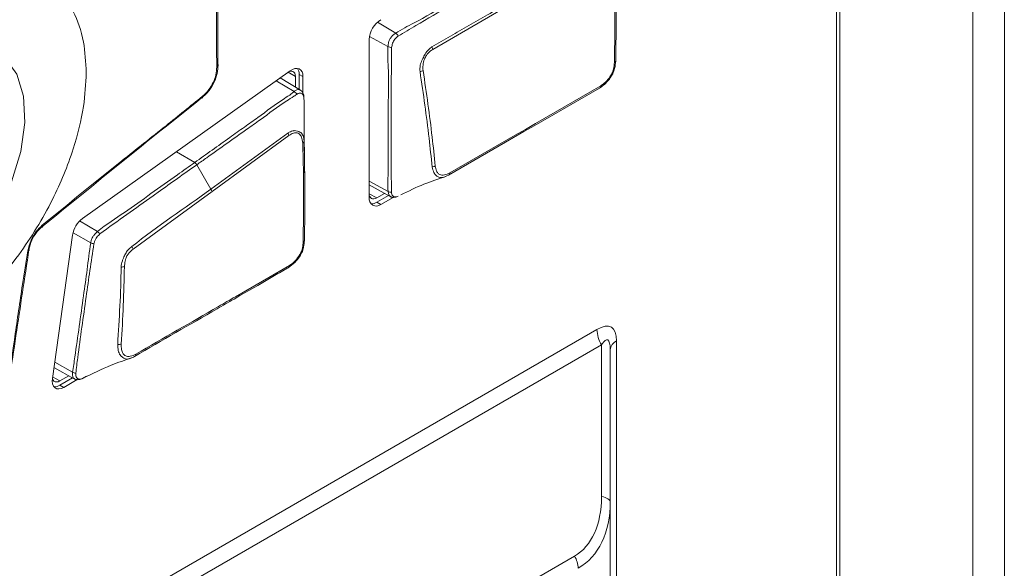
# Model space of a CAD drawing. Header units: millimetres. Extents: x 0 to 1118, y 0 to 864.
# Tile 233 of 256: x 999.03 to 1010.27, y 374.24 to 380.51. Entities that reach past the tile are written whole.
import ezdxf

# ---------------------------------------------------------------- set-up
doc = ezdxf.new("R2010")
doc.units = ezdxf.units.MM

msp = doc.modelspace()

# ---------------------------------------------------------------- linework, layer by layer
at = {"color": 7, "linetype": 'Continuous', "lineweight": 15}
for p, q in [((1010.272, 412.242), (1010.272, 363.76)), ((1009.913, 412.035), (1009.913, 363.552)), ((1008.394, 368.001), (1008.394, 408.832)), ((1001.297, 381.164), (1001.297, 379.997)), ((1003.024, 380.279), (1003.024, 378.474)), ((1002.12, 379.923), (999.752, 378.239)), ((1002.237, 379.702), (1002.007, 379.842)), ((1002.18, 379.857), (1002.18, 379.737)), ((1002.223, 379.711), (1002.223, 379.882)), ((1002.267, 379.666), (1002.267, 379.857)), ((1002.167, 379.688), (1002.202, 379.658)), ((1002.283, 378.994), (1002.282, 379.016)), ((1002.287, 378.736), (1002.285, 378.818)), ((1003.024, 378.62), (1003.263, 378.488)), ((1003.199, 378.523), (1003.111, 378.473)), ((1003.111, 378.423), (1003.243, 378.499)), ((1003.155, 378.398), (1003.297, 378.479)), ((999.637, 378.048), (999.408, 376.413)), ((1002.281, 377.955), (1002.281, 377.977)), ((1001.495, 377.344), (1002.112, 377.701)), ((1005.774, 376.738), (1005.774, 375.006)), ((999.425, 376.535), (999.657, 376.408)), ((999.594, 376.442), (999.493, 376.384)), ((999.493, 376.335), (999.638, 376.418)), ((999.538, 376.309), (999.691, 376.398)), ((999.749, 376.41), (999.795, 376.436)), ((1005.774, 375.006), (1005.774, 367.29))]:
    msp.add_line(p, q, dxfattribs=at)
at = {"color": 9, "linetype": 'Continuous', "lineweight": 0}
for p, q in [((1008.358, 367.979), (1008.358, 408.752)), ((1004.71, 380.724), (1003.749, 380.168)), ((1003.116, 380.477), (1003.325, 380.353)), ((1003.236, 380.199), (1003.027, 380.316)), ((1002.18, 379.857), (1002.099, 379.908)), ((1002.223, 379.882), (1002.267, 379.857)), ((1002.167, 379.688), (1001.962, 379.81)), ((1002.167, 379.688), (1002.167, 379.688)), ((1001.217, 378.574), (1002.096, 379.213)), ((1002.107, 379.185), (1001.23, 378.545)), ((1001.031, 378.877), (1000.823, 379)), ((1001.031, 378.877), (1001.031, 378.877)), ((1001.217, 378.574), (1001.055, 378.851)), ((1003.024, 378.664), (1003.238, 378.545)), ((1001.23, 378.545), (1000.329, 377.887)), ((1003.024, 378.52), (1003.111, 378.473)), ((1003.111, 378.423), (1003.155, 378.398)), ((999.717, 378.209), (999.922, 378.088)), ((999.845, 377.961), (999.643, 378.075)), ((985.33, 365.256), (1005.622, 376.97)), ((1005.847, 376.84), (1005.847, 367.392)), ((1005.674, 376.796), (985.382, 365.082)), ((1005.674, 375.064), (1005.674, 376.796)), ((999.434, 376.597), (999.637, 376.483)), ((999.41, 376.429), (999.493, 376.384)), ((999.493, 376.335), (999.538, 376.309)), ((987.625, 364.142), (1005.366, 374.384))]:
    msp.add_line(p, q, dxfattribs=at)
at = {"color": 7, "linetype": 'Continuous', "lineweight": 15, "flags": 128}
for points in [[(996.881, 377.61), (996.942, 377.504), (997.102, 377.348), (997.307, 377.268), (997.547, 377.267), (997.807, 377.347), (998.075, 377.501), (998.335, 377.723), (998.575, 378), (998.78, 378.317), (998.94, 378.657), (999.046, 379.002), (999.092, 379.333), (999.077, 379.633), (999, 379.885), (998.866, 380.075), (998.682, 380.194), (998.458, 380.235), (998.252, 380.208)], [(1001.283, 379.966), (1001.288, 379.969), (1001.292, 379.972), (1001.295, 379.976), (1001.298, 379.98), (1001.299, 379.984), (1001.3, 379.988), (1001.299, 379.993), (1001.297, 379.997)], [(1002.114, 379.919), (1002.118, 379.92), (1002.135, 379.921), (1002.151, 379.917), (1002.163, 379.908), (1002.173, 379.895), (1002.178, 379.878), (1002.18, 379.857)], [(1002.267, 379.857), (1002.264, 379.887), (1002.256, 379.912), (1002.242, 379.932), (1002.223, 379.945), (1002.201, 379.95), (1002.175, 379.948), (1002.148, 379.939), (1002.12, 379.923)], [(1005.651, 379.726), (1004.905, 379.296), (1004.789, 379.229)], [(1004.805, 379.255), (1004.921, 379.322), (1005.665, 379.752)], [(1001.118, 379.631), (1001.119, 379.627), (1001.12, 379.623), (1001.119, 379.619), (1001.119, 379.616), (1001.117, 379.614), (1001.115, 379.613), (1001.112, 379.612), (1001.109, 379.613)], [(1004.789, 379.229), (1004.578, 379.107), (1003.928, 378.732)], [(1003.945, 378.759), (1004.689, 379.189), (1004.805, 379.255)], [(1003.111, 378.473), (1003.094, 378.465), (1003.077, 378.461), (1003.062, 378.461), (1003.048, 378.466), (1003.037, 378.476), (1003.029, 378.489), (1003.024, 378.505), (1003.024, 378.506)], [(999.292, 378.161), (999.294, 378.155), (999.295, 378.15), (999.295, 378.146), (999.294, 378.143), (999.293, 378.141), (999.291, 378.139), (999.288, 378.139), (999.284, 378.139)], [(999.126, 377.868), (999.131, 377.869), (999.136, 377.87), (999.139, 377.872), (999.142, 377.874), (999.143, 377.876), (999.143, 377.879), (999.142, 377.881), (999.14, 377.884)], [(999.408, 376.413), (999.406, 376.379), (999.41, 376.349), (999.421, 376.324), (999.437, 376.305), (999.457, 376.295), (999.482, 376.292), (999.509, 376.297), (999.538, 376.309)], [(999.493, 376.384), (999.474, 376.375), (999.456, 376.372), (999.439, 376.374), (999.425, 376.382), (999.414, 376.394), (999.407, 376.41)]]:
    msp.add_lwpolyline(points, dxfattribs=at)
at = {"color": 9, "linetype": 'Continuous', "lineweight": 0, "flags": 128}
for points in [[(1003.276, 378.483), (1003.275, 378.483), (1003.253, 378.496), (1003.242, 378.521), (1003.238, 378.545), (1003.238, 378.545), (1003.238, 378.545)], [(999.658, 376.408), (999.644, 376.42), (999.635, 376.45), (999.637, 376.483), (999.637, 376.483), (999.637, 376.483)], [(1005.774, 375.006), (1005.772, 375.015), (1005.767, 375.023), (1005.759, 375.032), (1005.747, 375.039), (1005.733, 375.047), (1005.715, 375.053), (1005.696, 375.059), (1005.674, 375.064)]]:
    msp.add_lwpolyline(points, dxfattribs=at)
at = {"color": 7, "linetype": 'Continuous', "lineweight": 15}
for centre, radius, start, end in [((1003.31, 380.266), 0.286, 122.6055, 177.3945), ((1002.113, 379.888), 0.11, 356.9665, 34.5233), ((1005.644, 379.747), 0.0219, 288.122, 12.8336), ((1004.782, 379.251), 0.0232, 288.3582, 10.5008), ((1003.92, 378.755), 0.0245, 288.5055, 8.2846), ((1003.104, 378.461), 0.0814, 170.786, 309.2033), ((1003.051, 378.517), 0.111, 265.7008, 302.8092), ((999.931, 378.001), 0.298, 127.0642, 170.9733), ((1002.091, 377.696), 0.0221, 287.9768, 12.3583), ((1000.335, 376.687), 0.0255, 288.8676, 6.5509), ((999.434, 376.426), 0.109, 265.3654, 303.1446)]:
    msp.add_arc(centre, radius, start, end, dxfattribs=at)
at = {"color": 9, "linetype": 'Continuous', "lineweight": 0}
for centre, radius, start, end in [((1003.274, 380.279), 0.0901, 27.2139, 54.9506), ((1003.276, 380.282), 0.0913, 244.4585, 272.2349), ((1003.673, 380.157), 0.0763, 8.7451, 31.004), ((1005.816, 380.037), 0.0205, 285.9935, 351.4531), ((1003.597, 379.995), 0.0808, 274.6406, 300.6601), ((1002.031, 379.171), 0.0777, 10.6202, 32.8846), ((1002.256, 379.12), 0.0236, 291.1934, 350.9767), ((1003.736, 378.898), 0.0727, 274.1354, 303.8123), ((1001.151, 378.527), 0.0801, 12.6819, 35.5974), ((1003.269, 378.602), 0.0653, 241.9549, 276.9751), ((999.861, 377.997), 0.109, 36.1029, 56.1552), ((999.892, 378.059), 0.11, 244.1324, 263.7965), ((1002.263, 377.986), 0.0205, 286.0306, 351.2159), ((1000.248, 377.865), 0.0834, 15.3824, 38.4586), ((1000.201, 377.78), 0.0964, 264.4802, 286.8896), ((1005.983, 376.982), 0.361, 181.9565, 211.1437), ((1000.16, 376.88), 0.0813, 265.8401, 293.7015), ((1005.899, 376.726), 0.126, 114.3747, 174.3052), ((999.68, 376.555), 0.0838, 238.9263, 266.0083), ((1005.119, 374.235), 0.289, 1.9565, 31.1437)]:
    msp.add_arc(centre, radius, start, end, dxfattribs=at)
for centre, major_axis, ratio, start_param, end_param in [((1005.397, 376.321), (0.39, 0.675), 0.333351, 5.759551, 6.806749), ((1005.574, 376.219), (0.168, 0.635), 0.169762, 5.713632, 6.76083), ((1004.624, 375.67), (-0.742, 1.286), 0.577335, 3.141552, 3.92695), ((1004.524, 375.612), (-0.928, 1.339), 0.624945, 3.089968, 3.875366)]:
    msp.add_ellipse(centre, major_axis=major_axis, ratio=ratio, start_param=start_param, end_param=end_param, dxfattribs=at)
at = {"color": 7, "linetype": 'Continuous', "lineweight": 15}
for points, knots in [([(1005.83, 381.199), (1005.834, 381.045), (1005.841, 380.772), (1005.842, 380.384), (1005.838, 380.151), (1005.836, 380.034)], [0, 0, 0, 0, 0.394267, 0.6965516, 1, 1, 1, 1]), ([(1001.283, 379.966), (1001.282, 379.993), (1001.282, 380.131), (1001.28, 380.527), (1001.281, 380.892), (1001.283, 381.149)], [0, 0, 0, 0, 0.069002, 0.345011, 1, 1, 1, 1]), ([(1001.297, 379.997), (1001.297, 379.997), (1001.298, 379.964), (1001.292, 379.896), (1001.258, 379.792), (1001.196, 379.693), (1001.14, 379.638), (1001.109, 379.613), (1001.109, 379.613)], [0, 0, 0, 0, 0.000033, 0.25119, 0.488485, 0.726814, 0.999967, 1, 1, 1, 1]), ([(1001.118, 379.631), (1001.144, 379.656), (1001.193, 379.701), (1001.246, 379.79), (1001.278, 379.88), (1001.281, 379.937), (1001.283, 379.966)], [0, 0, 0, 0, 0.2746061, 0.510484, 0.7460239, 1, 1, 1, 1]), ([(1005.836, 380.034), (1005.834, 380.007), (1005.829, 379.959), (1005.804, 379.886), (1005.763, 379.824), (1005.724, 379.782), (1005.685, 379.749), (1005.666, 379.736), (1005.651, 379.726)], [0, 0, 0, 0, 0.2290459, 0.4012066, 0.5780377, 0.7973627, 0.8335701, 1, 1, 1, 1]), ([(1005.665, 379.752), (1005.679, 379.761), (1005.713, 379.783), (1005.757, 379.832), (1005.794, 379.89), (1005.816, 379.952), (1005.819, 379.993), (1005.821, 380.018)], [0, 0, 0, 0, 0.169426, 0.422531, 0.593644, 0.763575, 1, 1, 1, 1]), ([(999.292, 378.161), (999.593, 378.406), (1000.058, 378.787), (1000.678, 379.274), (1000.98, 379.52), (1001.118, 379.631)], [0, 0, 0, 0, 0.499028, 0.772399, 1, 1, 1, 1]), ([(1002.276, 379.631), (1002.276, 379.637), (1002.276, 379.654), (1002.262, 379.68), (1002.247, 379.698), (1002.237, 379.702), (1002.237, 379.702)], [0, 0, 0, 0, 0.210933, 0.620492, 0.986237, 1, 1, 1, 1]), ([(1002.282, 379.007), (1002.282, 379.05), (1002.283, 379.21), (1002.279, 379.399), (1002.28, 379.563), (1002.278, 379.607), (1002.277, 379.622)], [0, 0, 0, 0, 0.205363, 0.778987, 0.920228, 1, 1, 1, 1]), ([(1001.109, 379.613), (1000.803, 379.368), (1000.191, 378.877), (999.587, 378.385), (999.284, 378.139)], [0, 0, 0, 0, 0.500078, 1, 1, 1, 1]), ([(1002.269, 377.967), (1002.271, 378.152), (1002.276, 378.463), (1002.272, 378.842), (1002.266, 379.034), (1002.265, 379.098)], [0, 0, 0, 0, 0.496898, 0.831901, 1, 1, 1, 1]), ([(1002.279, 379.117), (1002.279, 379.117), (1002.284, 379.053), (1002.284, 378.859), (1002.292, 378.481), (1002.286, 378.169), (1002.283, 377.983)], [0, 0, 0, 0, 0.000487, 0.169203, 0.503155, 1, 1, 1, 1]), ([(1003.382, 378.506), (1003.471, 378.55), (1003.645, 378.636), (1003.815, 378.69), (1003.899, 378.716)], [0, 0, 0, 0, 0.509921, 1, 1, 1, 1]), ([(1003.928, 378.732), (1003.904, 378.721), (1003.864, 378.702), (1003.825, 378.706), (1003.803, 378.715), (1003.784, 378.731), (1003.755, 378.763), (1003.747, 378.803), (1003.742, 378.825)], [0, 0, 0, 0, 0.256994, 0.435753, 0.518339, 0.608051, 0.775867, 1, 1, 1, 1]), ([(1003.265, 378.488), (1003.272, 378.484), (1003.287, 378.477), (1003.313, 378.478), (1003.335, 378.484), (1003.347, 378.489), (1003.352, 378.492)], [0, 0, 0, 0, 0.243566, 0.54885, 0.796402, 1, 1, 1, 1]), ([(999.126, 377.868), (999.136, 377.908), (999.156, 377.986), (999.218, 378.089), (999.268, 378.138), (999.292, 378.161)], [0, 0, 0, 0, 0.371944, 0.704128, 1, 1, 1, 1]), ([(999.284, 378.139), (999.284, 378.139), (999.262, 378.121), (999.219, 378.076), (999.166, 377.988), (999.145, 377.92), (999.14, 377.884), (999.14, 377.884)], [0, 0, 0, 0, 0.00005, 0.294628, 0.628272, 0.99995, 1, 1, 1, 1]), ([(1002.283, 377.983), (1002.283, 377.983), (1002.283, 377.979), (1002.281, 377.95), (1002.274, 377.898), (1002.255, 377.847), (1002.227, 377.799), (1002.202, 377.766), (1002.154, 377.715), (1002.124, 377.693), (1002.097, 377.675)], [0, 0, 0, 0, 0.0015481, 0.0341783, 0.2540523, 0.4115968, 0.4548218, 0.6775285, 0.7218073, 1, 1, 1, 1]), ([(1002.112, 377.701), (1002.135, 377.717), (1002.178, 377.748), (1002.219, 377.803), (1002.244, 377.849), (1002.261, 377.894), (1002.267, 377.937), (1002.269, 377.963), (1002.269, 377.967)], [0, 0, 0, 0, 0.27801, 0.544223, 0.585457, 0.737591, 0.962688, 1, 1, 1, 1]), ([(998.833, 375.9), (998.882, 376.228), (998.96, 376.755), (999.054, 377.415), (999.105, 377.74), (999.126, 377.868)], [0, 0, 0, 0, 0.501063, 0.803813, 1, 1, 1, 1]), ([(999.14, 377.884), (999.09, 377.556), (998.991, 376.901), (998.894, 376.244), (998.845, 375.916)], [0, 0, 0, 0, 0.499979, 1, 1, 1, 1]), ([(1002.097, 377.675), (1002.097, 377.675), (1002.084, 377.667), (1002.02, 377.631), (1001.904, 377.563), (1001.712, 377.452), (1001.57, 377.37), (1001.48, 377.318)], [0, 0, 0, 0, 0.000687, 0.06449, 0.312291, 0.560873, 1, 1, 1, 1]), ([(1001.48, 377.318), (1001.48, 377.318), (1001.415, 377.281), (1001.037, 377.063), (1000.658, 376.844), (1000.343, 376.662)], [0, 0, 0, 0, 0.000009, 0.169835, 1, 1, 1, 1]), ([(1000.36, 376.689), (1000.674, 376.871), (1001.053, 377.089), (1001.431, 377.307), (1001.495, 377.344)], [0, 0, 0, 0, 0.8299408, 1, 1, 1, 1]), ([(999.756, 376.412), (999.863, 376.466), (1000.049, 376.559), (1000.235, 376.621), (1000.313, 376.647)], [0, 0, 0, 0, 0.575642, 1, 1, 1, 1]), ([(1000.343, 376.662), (1000.343, 376.662), (1000.327, 376.654), (1000.312, 376.649), (1000.297, 376.644)], [0, 0, 0, 0, 0.016055, 1, 1, 1, 1]), ([(999.664, 376.405), (999.662, 376.405), (999.66, 376.406), (999.659, 376.407), (999.658, 376.408)], [0, 0, 0, 0, 0.663592, 1, 1, 1, 1]), ([(999.659, 376.408), (999.662, 376.406), (999.673, 376.399), (999.694, 376.397), (999.72, 376.399), (999.737, 376.406), (999.746, 376.409)], [0, 0, 0, 0, 0.139031, 0.385421, 0.673639, 1, 1, 1, 1])]:
    msp.add_open_spline(points, degree=3, knots=knots, dxfattribs=at)
at = {"color": 9, "linetype": 'Continuous', "lineweight": 0}
for points, knots in [([(999.793, 379.902), (999.787, 380.022), (999.773, 380.284), (999.649, 380.637), (999.409, 380.944), (999.019, 381.129), (998.487, 381.118), (997.866, 380.868), (997.245, 380.401), (996.713, 379.798), (996.323, 379.162), (996.081, 378.577), (995.962, 378.084), (995.928, 377.671), (995.962, 377.297), (996.081, 376.942), (996.323, 376.636), (996.713, 376.45), (997.245, 376.462), (997.866, 376.711), (998.487, 377.178), (999.019, 377.781), (999.409, 378.417), (999.649, 379.002), (999.773, 379.497), (999.787, 379.775), (999.793, 379.902)], [0, 0, 0, 0, 0.027672, 0.060454, 0.099202, 0.144378, 0.19539, 0.25, 0.30461, 0.355622, 0.400798, 0.439546, 0.472328, 0.5, 0.527672, 0.560454, 0.599202, 0.644378, 0.69539, 0.75, 0.80461, 0.855622, 0.900798, 0.939546, 0.972328, 1, 1, 1, 1]), ([(1005.821, 380.018), (1005.823, 380.134), (1005.827, 380.366), (1005.826, 380.754), (1005.819, 381.027), (1005.815, 381.182)], [0, 0, 0, 0, 0.3029741, 0.6058251, 1, 1, 1, 1]), ([(1003.325, 380.353), (1003.325, 380.353), (1003.395, 380.399), (1003.595, 380.496), (1003.926, 380.7), (1004.26, 380.889), (1004.461, 381.005), (1004.53, 381.045)], [0, 0, 0, 0, 0.000009, 0.168619, 0.498292, 0.827436, 1, 1, 1, 1]), ([(1004.555, 381.018), (1004.485, 380.977), (1004.284, 380.861), (1003.951, 380.668), (1003.62, 380.479), (1003.421, 380.36), (1003.354, 380.32)], [0, 0, 0, 0, 0.1755, 0.501918, 0.831626, 1, 1, 1, 1]), ([(1003.739, 380.196), (1003.774, 380.216), (1003.879, 380.277), (1004.055, 380.379), (1004.268, 380.502), (1004.484, 380.626), (1004.629, 380.71), (1004.701, 380.752)], [0, 0, 0, 0, 0.109645, 0.328736, 0.547827, 0.773914, 1, 1, 1, 1]), ([(1003.236, 380.199), (1003.236, 380.199), (1003.238, 380.216), (1003.241, 380.245), (1003.257, 380.285), (1003.28, 380.318), (1003.304, 380.338), (1003.32, 380.349), (1003.325, 380.353), (1003.325, 380.353)], [0, 0, 0, 0, 0.000077, 0.292145, 0.481329, 0.668501, 0.889292, 0.999923, 1, 1, 1, 1]), ([(1003.354, 380.32), (1003.349, 380.316), (1003.336, 380.306), (1003.317, 380.287), (1003.3, 380.262), (1003.286, 380.229), (1003.282, 380.206), (1003.279, 380.191)], [0, 0, 0, 0, 0.127496, 0.353035, 0.515865, 0.679688, 1, 1, 1, 1]), ([(1003.238, 378.545), (1003.238, 378.545), (1003.232, 378.621), (1003.243, 378.792), (1003.239, 379.113), (1003.237, 379.505), (1003.25, 379.899), (1003.23, 380.117), (1003.236, 380.199), (1003.236, 380.199)], [0, 0, 0, 0, 0.000007, 0.149192, 0.296265, 0.589843, 0.860506, 0.999993, 1, 1, 1, 1]), ([(1003.279, 380.191), (1003.278, 380.114), (1003.275, 379.886), (1003.274, 379.498), (1003.275, 379.107), (1003.274, 378.782), (1003.276, 378.619), (1003.277, 378.538)], [0, 0, 0, 0, 0.138888, 0.409935, 0.703873, 0.851045, 1, 1, 1, 1]), ([(1003.603, 379.914), (1003.602, 379.938), (1003.6, 379.982), (1003.62, 380.034), (1003.641, 380.076), (1003.663, 380.119), (1003.696, 380.167), (1003.726, 380.187), (1003.739, 380.196)], [0, 0, 0, 0, 0.236036, 0.426179, 0.477737, 0.637251, 0.844602, 1, 1, 1, 1]), ([(1003.749, 380.168), (1003.737, 380.161), (1003.711, 380.143), (1003.677, 380.105), (1003.648, 380.051), (1003.634, 379.988), (1003.636, 379.946), (1003.638, 379.925)], [0, 0, 0, 0, 0.160648, 0.369005, 0.524127, 0.762874, 1, 1, 1, 1]), ([(1003.742, 378.825), (1003.73, 378.935), (1003.705, 379.169), (1003.659, 379.532), (1003.622, 379.787), (1003.603, 379.914)], [0, 0, 0, 0, 0.306049, 0.652529, 1, 1, 1, 1]), ([(1003.638, 379.925), (1003.657, 379.798), (1003.695, 379.543), (1003.741, 379.181), (1003.765, 378.947), (1003.777, 378.837)], [0, 0, 0, 0, 0.3473043, 0.694424, 1, 1, 1, 1]), ([(1001.031, 378.877), (1001.164, 378.972), (1001.354, 379.106), (1001.594, 379.278), (1001.804, 379.425), (1001.973, 379.557), (1002.123, 379.65), (1002.156, 379.679), (1002.167, 379.688)], [0, 0, 0, 0, 0.3513704, 0.4998846, 0.6337076, 0.901355, 0.9682909, 1, 1, 1, 1]), ([(1002.202, 379.658), (1002.189, 379.649), (1002.151, 379.625), (1002, 379.529), (1001.83, 379.4), (1001.523, 379.184), (1001.283, 379.013), (1001.093, 378.878), (1001.055, 378.851)], [0, 0, 0, 0, 0.035429, 0.102333, 0.368564, 0.501706, 0.901071, 1, 1, 1, 1]), ([(1002.167, 379.688), (1002.167, 379.689), (1002.177, 379.696), (1002.196, 379.707), (1002.22, 379.711), (1002.232, 379.704), (1002.236, 379.701)], [0, 0, 0, 0, 0.0260867, 0.3904706, 0.7553636, 1, 1, 1, 1]), ([(1002.277, 379.622), (1002.276, 379.63), (1002.272, 379.645), (1002.26, 379.661), (1002.244, 379.669), (1002.223, 379.669), (1002.209, 379.662), (1002.202, 379.658)], [0, 0, 0, 0, 0.196747, 0.396314, 0.594795, 0.793198, 1, 1, 1, 1]), ([(1002.096, 379.213), (1002.096, 379.213), (1002.101, 379.216), (1002.123, 379.23), (1002.148, 379.239), (1002.179, 379.241), (1002.204, 379.237), (1002.238, 379.225), (1002.265, 379.195), (1002.277, 379.151), (1002.279, 379.123), (1002.279, 379.117)], [0, 0, 0, 0, 0.001347, 0.054783, 0.25102, 0.264576, 0.400928, 0.539476, 0.736893, 0.941814, 1, 1, 1, 1]), ([(1002.265, 379.098), (1002.261, 379.122), (1002.256, 379.165), (1002.229, 379.202), (1002.2, 379.218), (1002.164, 379.216), (1002.132, 379.202), (1002.112, 379.188), (1002.107, 379.185)], [0, 0, 0, 0, 0.26184, 0.460052, 0.594473, 0.72855, 0.940791, 1, 1, 1, 1]), ([(999.922, 378.088), (999.922, 378.088), (1000.025, 378.173), (1000.23, 378.301), (1000.532, 378.523), (1000.799, 378.711), (1000.965, 378.83), (1001.031, 378.877)], [0, 0, 0, 0, 0.00001, 0.278384, 0.550027, 0.821735, 1, 1, 1, 1]), ([(1001.055, 378.851), (1001.055, 378.851), (1000.907, 378.748), (1000.742, 378.629), (1000.476, 378.44), (1000.254, 378.284), (1000.051, 378.136), (999.949, 378.061)], [0, 0, 0, 0, 0.00001, 0.3983, 0.449701, 0.721811, 1, 1, 1, 1]), ([(1001.031, 378.877), (1001.035, 378.873), (1001.044, 378.867), (1001.051, 378.857), (1001.054, 378.852), (1001.055, 378.851)], [0, 0, 0, 0, 0.499092, 0.942117, 1, 1, 1, 1]), ([(1003.777, 378.837), (1003.781, 378.817), (1003.787, 378.782), (1003.807, 378.752), (1003.837, 378.734), (1003.882, 378.73), (1003.924, 378.749), (1003.945, 378.759)], [0, 0, 0, 0, 0.231465, 0.397413, 0.481538, 0.74157, 1, 1, 1, 1]), ([(1000.314, 377.917), (1000.314, 377.917), (1000.61, 378.154), (1000.916, 378.355), (1001.217, 378.574), (1001.217, 378.574)], [0, 0, 0, 0, 0.000634, 0.999988, 1, 1, 1, 1]), ([(1003.277, 378.538), (1003.278, 378.53), (1003.281, 378.513), (1003.291, 378.494), (1003.307, 378.484), (1003.329, 378.482), (1003.344, 378.488), (1003.353, 378.492)], [0, 0, 0, 0, 0.189123, 0.39968, 0.598829, 0.771957, 1, 1, 1, 1]), ([(999.845, 377.961), (999.845, 377.961), (999.846, 377.967), (999.849, 377.986), (999.86, 378.018), (999.886, 378.055), (999.908, 378.076), (999.922, 378.088), (999.922, 378.088)], [0, 0, 0, 0, 0.000095, 0.130179, 0.395684, 0.633012, 0.999905, 1, 1, 1, 1]), ([(999.949, 378.061), (999.937, 378.05), (999.919, 378.031), (999.899, 378.002), (999.893, 377.987), (999.89, 377.981), (999.89, 377.981)], [0, 0, 0, 0, 0.514087, 0.807932, 0.999855, 1, 1, 1, 1]), ([(999.637, 376.483), (999.637, 376.483), (999.646, 376.539), (999.69, 376.834), (999.742, 377.221), (999.806, 377.658), (999.827, 377.856), (999.845, 377.961), (999.845, 377.961)], [0, 0, 0, 0, 0.000009, 0.119309, 0.590299, 0.794033, 0.999991, 1, 1, 1, 1]), ([(999.881, 377.95), (999.865, 377.849), (999.834, 377.646), (999.775, 377.213), (999.717, 376.82), (999.681, 376.53), (999.674, 376.471)], [0, 0, 0, 0, 0.205801, 0.409336, 0.880013, 1, 1, 1, 1]), ([(999.89, 377.981), (999.89, 377.981), (999.889, 377.977), (999.885, 377.967), (999.882, 377.956), (999.881, 377.95)], [0, 0, 0, 0, 0.000443, 0.40961, 1, 1, 1, 1]), ([(1000.191, 377.684), (1000.191, 377.684), (1000.193, 377.707), (1000.2, 377.742), (1000.221, 377.791), (1000.24, 377.835), (1000.271, 377.883), (1000.298, 377.905), (1000.314, 377.917)], [0, 0, 0, 0, 0.00355, 0.262469, 0.393053, 0.580016, 0.764405, 1, 1, 1, 1]), ([(1000.329, 377.887), (1000.315, 377.876), (1000.291, 377.857), (1000.261, 377.82), (1000.246, 377.783), (1000.234, 377.739), (1000.231, 377.708), (1000.229, 377.687)], [0, 0, 0, 0, 0.250201, 0.42051, 0.594738, 0.728296, 1, 1, 1, 1]), ([(1000.154, 376.799), (1000.154, 376.799), (1000.157, 376.943), (1000.183, 377.24), (1000.189, 377.536), (1000.191, 377.684)], [0, 0, 0, 0, 0.000827, 0.500349, 1, 1, 1, 1]), ([(1000.229, 377.687), (1000.225, 377.54), (1000.219, 377.244), (1000.202, 376.952), (1000.193, 376.805)], [0, 0, 0, 0, 0.499577, 1, 1, 1, 1]), ([(1000.193, 376.805), (1000.193, 376.783), (1000.192, 376.743), (1000.209, 376.699), (1000.23, 376.674), (1000.259, 376.662), (1000.301, 376.661), (1000.339, 376.679), (1000.36, 376.689)], [0, 0, 0, 0, 0.194137, 0.360027, 0.505945, 0.592249, 0.766403, 1, 1, 1, 1]), ([(1000.297, 376.644), (1000.29, 376.641), (1000.264, 376.63), (1000.237, 376.635), (1000.209, 376.653), (1000.179, 376.679), (1000.154, 376.729), (1000.154, 376.775), (1000.154, 376.799)], [0, 0, 0, 0, 0.086307, 0.298761, 0.403803, 0.578701, 0.778828, 1, 1, 1, 1]), ([(999.674, 376.471), (999.674, 376.461), (999.675, 376.441), (999.683, 376.42), (999.696, 376.408), (999.715, 376.402), (999.733, 376.404), (999.746, 376.409), (999.749, 376.41)], [0, 0, 0, 0, 0.19976, 0.402451, 0.548016, 0.693005, 0.938214, 1, 1, 1, 1])]:
    msp.add_open_spline(points, degree=3, knots=knots, dxfattribs=at)

doc.saveas('drawing.dxf')
